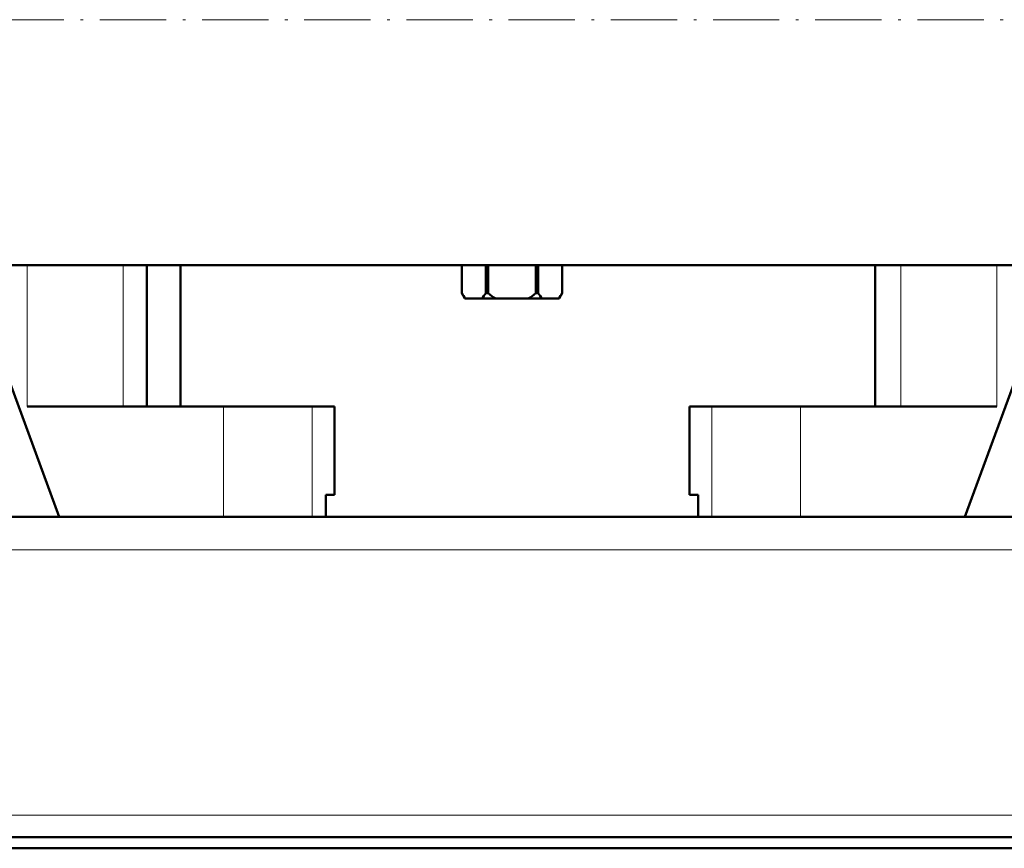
# Model space of a CAD drawing. Extents: x -1595 to 1972, y -1657 to 646.
# Tile 33 of 56: x 62 to 241, y -347 to -197. Entities that reach past the tile are written whole.
import ezdxf

# ---------------------------------------------------------------- set-up
doc = ezdxf.new("R2010")
doc.units = 0
doc.linetypes.add('DASHDOT', pattern=[18.5, 12, -3, 0.5, -3])

msp = doc.modelspace()

# ---------------------------------------------------------------- linework, layer by layer
at = {"color": 7, "linetype": 'DASHDOT', "lineweight": 18}
msp.add_line((-256.04, -197.35), (603.17, -197.35), dxfattribs=at)
at = {"color": 7, "lineweight": 50}
for p, q in [((487.57, -241.8), (-184.43, -241.8)), ((85.46, -241.8), (85.46, -267.35)), ((91.57, -267.35), (91.57, -241.8)), ((142.47, -241.8), (142.47, -246.85)), ((142.47, -241.8), (142.47, -246.85)), ((146.81, -241.8), (146.81, -246.85)), ((147.23, -241.8), (147.23, -246.85)), ((155.9, -241.8), (155.9, -246.85)), ((156.32, -241.8), (156.32, -246.85)), ((160.66, -241.8), (160.66, -246.85)), ((160.67, -241.8), (160.67, -246.85)), ((217.32, -241.8), (217.32, -267.35)), ((142.47, -246.85), (142.47, -246.85)), ((143.04, -247.85), (142.47, -246.85)), ((146.81, -246.85), (147.23, -246.85)), ((155.9, -246.85), (156.32, -246.85)), ((160.09, -247.85), (160.67, -246.85)), ((160.66, -246.85), (160.67, -246.85)), ((55.63, -249.34), (69.57, -287.35)), ((143.04, -247.85), (143.17, -247.85)), ((146.11, -247.85), (143.17, -247.85)), ((146.11, -247.85), (148.63, -247.85)), ((154.5, -247.85), (148.63, -247.85)), ((154.5, -247.85), (157.02, -247.85)), ((159.96, -247.85), (157.02, -247.85)), ((159.96, -247.85), (160.09, -247.85)), ((233.57, -287.35), (247.5, -249.34)), ((63.81, -267.35), (99.32, -267.35)), ((91.57, -267.35), (94.79, -267.35)), ((99.32, -267.35), (115.36, -267.35)), ((115.36, -267.35), (119.42, -267.35)), ((119.42, -283.35), (119.42, -267.35)), ((183.72, -267.35), (187.77, -267.35)), ((183.72, -283.35), (183.72, -267.35)), ((187.77, -267.35), (203.81, -267.35)), ((203.81, -267.35), (239.32, -267.35)), ((117.85, -287.35), (117.85, -283.35)), ((119.42, -283.35), (117.85, -283.35)), ((117.85, -283.35), (117.85, -287.35)), ((185.28, -283.35), (183.72, -283.35)), ((185.28, -283.35), (185.28, -287.35)), ((444.03, -287.35), (-140.9, -287.35)), ((99.32, -287.35), (69.57, -287.35)), ((115.36, -287.35), (99.32, -287.35)), ((117.85, -287.35), (115.36, -287.35)), ((187.77, -287.35), (185.28, -287.35)), ((203.81, -287.35), (187.77, -287.35)), ((233.57, -287.35), (203.81, -287.35)), ((441.57, -345.35), (-138.43, -345.35)), ((-138.43, -347.35), (441.57, -347.35))]:
    msp.add_line(p, q, dxfattribs=at)
at = {"color": 7, "lineweight": 18}
for p, q in [((63.81, -241.8), (63.81, -267.35)), ((81.18, -241.8), (81.18, -267.35)), ((221.95, -241.8), (221.95, -267.35)), ((239.32, -241.8), (239.32, -267.35)), ((99.32, -267.35), (99.32, -287.35)), ((115.36, -267.35), (115.36, -287.35)), ((187.77, -267.35), (187.77, -287.35)), ((203.81, -267.35), (203.81, -287.35)), ((443.54, -293.35), (-140.41, -293.35)), ((451.57, -341.35), (-148.43, -341.35))]:
    msp.add_line(p, q, dxfattribs=at)
at = {"color": 7, "lineweight": 50}
for centre, radius, start, end in [((149.47, -242.72), 8.13, 210.5839, 219.1924), ((139.81, -242.72), 8.13, 320.8076, 329.4161), ((154.54, -238.12), 11.38, 230.0555, 238.7162), ((148.59, -238.12), 11.38, 301.2838, 309.9445), ((163.32, -242.72), 8.13, 210.5839, 219.1924), ((153.66, -242.72), 8.13, 320.8076, 329.4161)]:
    msp.add_arc(centre, radius, start, end, dxfattribs=at)

doc.saveas('drawing.dxf')
